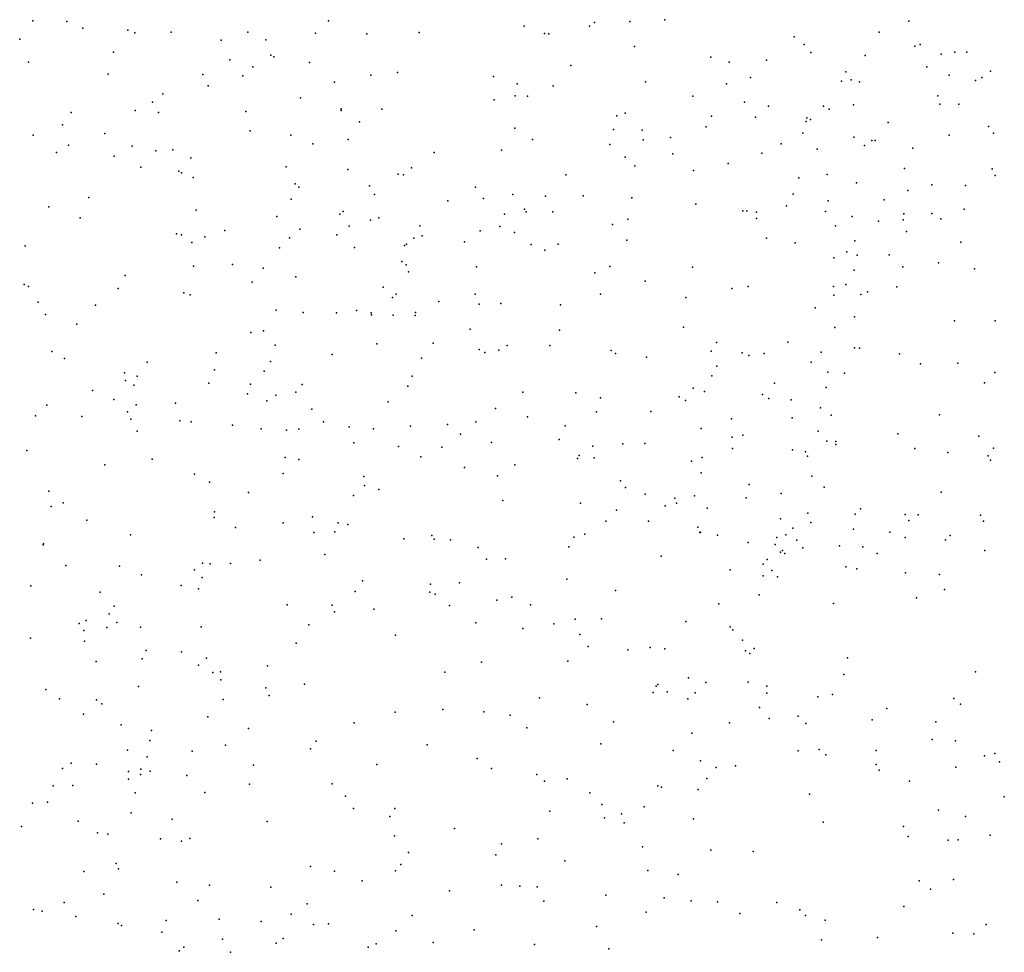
# Model space of a CAD drawing. Header units: metres. Extents: x -25 to 25, y -27.7 to 27.8.
# Tile 119 of 209: x 0.208 to 0.914, y -4.01 to -3.341. Entities that reach past the tile are written whole.
import ezdxf

# ---------------------------------------------------------------- set-up
doc = ezdxf.new("R2010")
doc.units = ezdxf.units.M

msp = doc.modelspace()

# ---------------------------------------------------------------- linework, layer by layer
for p in [(0.2173, -3.3417, -27.7244), (0.6709, -3.3409, -0.7151), (0.2418, -3.3421, 11.2771), (0.2531, -3.347, 11.5145), (0.2854, -3.3485, 11.6459), (0.4296, -3.3418, 10.7815), (0.5699, -3.3456, -5.8222), (0.6167, -3.3455, 4.6093), (0.6204, -3.343, 8.0156), (0.6456, -3.3422, -5.8593), (0.8458, -3.342, -6.0605), (0.2079, -3.3548, 16.4911), (0.2906, -3.3503, -9.116), (0.3166, -3.3498, 10.9834), (0.3525, -3.3557, 25.7557), (0.3716, -3.3498, 7.6954), (0.3845, -3.3554, 2.471), (0.4201, -3.3505, 12.0228), (0.4569, -3.351, -5.796), (0.4946, -3.3502, 19.4315), (0.5844, -3.3508, -24.0636), (0.5876, -3.351, -4.0181), (0.7635, -3.3533, -3.8254), (0.8245, -3.3498, 3.425), (0.6491, -3.3602, 8.1805), (0.7709, -3.3587, 22.7754), (0.8503, -3.3599, -2.3715), (0.8541, -3.3586, 3.6119), (0.2753, -3.3641, -4.3034), (0.3588, -3.3697, 19.8583), (0.3882, -3.3664, -5.8079), (0.3903, -3.3675, 4.8269), (0.7038, -3.3678, 4.5056), (0.7437, -3.3699, 21.8055), (0.7756, -3.3645, 2.2321), (0.8146, -3.3665, 3.2707), (0.869, -3.3656, 3.7186), (0.8789, -3.3641, 3.8065), (0.8876, -3.3642, -2.443), (0.2143, -3.3714, 7.6743), (0.3753, -3.3747, 2.3639), (0.4159, -3.3716, -4.212), (0.6034, -3.3738, 2.2127), (0.7169, -3.3714, 2.7931), (0.8588, -3.3748, -6.1633), (0.2714, -3.3799, 11.4374), (0.3392, -3.3803, 8.313), (0.368, -3.3812, 12.1684), (0.4598, -3.3807, -9.0426), (0.4791, -3.3787, 4.7492), (0.5479, -3.3816, -2.0692), (0.7323, -3.3824, -6.0152), (0.8006, -3.3784, 3.1213), (0.8044, -3.3841, 16.7399), (0.8749, -3.3808, -3.7126), (0.8982, -3.3824, 11.6824), (0.9044, -3.3778, 16.7735), (0.3432, -3.3884, 11.7139), (0.4337, -3.3857, 19.0665), (0.5648, -3.387, 4.6603), (0.5908, -3.3883, -16.0763), (0.657, -3.3856, 16.6682), (0.7151, -3.3869, 25.5274), (0.7975, -3.385, -6.0985), (0.8104, -3.3856, 4.2607), (0.8938, -3.3845, 22.2554), (0.3106, -3.394, -1.9553), (0.4095, -3.3969, 10.8793), (0.5635, -3.3956, -8.9962), (0.5723, -3.3959, 2.6185), (0.6909, -3.3958, -2.2161), (0.8667, -3.3956, 22.4461), (0.3033, -3.4001, 11.5624), (0.4385, -3.4048, 9.8517), (0.4678, -3.4051, 22.6724), (0.5484, -3.3985, -4.0907), (0.7279, -3.4, 4.4448), (0.7451, -3.403, 2.8889), (0.7846, -3.4029, 22.3626), (0.7888, -3.405, 22.2412), (0.8063, -3.4021, 25.4255), (0.8682, -3.4015, 3.9187), (0.8818, -3.4016, -8.7678), (0.2449, -3.4075, -1.9343), (0.2907, -3.406, -5.8853), (0.3076, -3.4075, 12.2488), (0.3701, -3.4069, -5.8745), (0.4385, -3.406, 16.5923), (0.6363, -3.4099, -8.9595), (0.6423, -3.4081, 21.3611), (0.7043, -3.4102, 22.664), (0.7358, -3.4109, -8.8892), (0.7728, -3.4113, 22.5782), (0.2385, -3.4163, 22.63), (0.4517, -3.4142, -5.8988), (0.5633, -3.4188, 10.6964), (0.7005, -3.4177, 22.388), (0.7722, -3.4139, 22.1265), (0.7753, -3.4125, 22.4929), (0.831, -3.4148, -3.7795), (0.9031, -3.4175, 22.0353), (0.2176, -3.4237, -4.3715), (0.2689, -3.4225, 23.0255), (0.3733, -3.4206, -4.2653), (0.4025, -3.4237, -2.0253), (0.6339, -3.4196, 25.6012), (0.6545, -3.4202, 2.0745), (0.6749, -3.4254, 22.2636), (0.7698, -3.4224, 4.348), (0.8064, -3.4253, -23.9282), (0.8749, -3.4238, -6.2759), (0.9067, -3.4223, -2.5204), (0.243, -3.431, 12.5994), (0.2887, -3.4316, 12.369), (0.4182, -3.43, 11.8021), (0.4436, -3.4268, 2.5132), (0.5759, -3.427, -2.1374), (0.6313, -3.4305, 10.9537), (0.6552, -3.4272, 11.1271), (0.7542, -3.4301, 10.5532), (0.8142, -3.4311, 3.3584), (0.8193, -3.4275, 22.0562), (0.8218, -3.4276, 3.5204), (0.8487, -3.433, -2.4261), (0.2342, -3.4363, -5.9375), (0.2756, -3.4388, 2.4344), (0.3055, -3.4349, -9.0777), (0.3179, -3.4343, 11.2622), (0.3306, -3.4401, 11.1631), (0.5054, -3.4361, 8.1753), (0.5536, -3.4346, 22.6718), (0.6424, -3.4396, 11.3779), (0.6766, -3.4371, 22.1009), (0.7405, -3.4367, -2.3225), (0.7801, -3.4338, -3.8512), (0.2949, -3.4468, 12.1771), (0.3991, -3.4465, 10.9627), (0.4891, -3.4471, 7.9932), (0.6494, -3.4457, 22.4956), (0.7162, -3.4442, 11.6758), (0.8429, -3.4477, 3.9813), (0.3222, -3.4496, 11.387), (0.3239, -3.4507, 20.57), (0.3324, -3.4541, 4.8378), (0.4433, -3.4484, 4.7551), (0.4795, -3.4518, 0.7199), (0.4833, -3.4523, -5.9674), (0.5997, -3.4523, -6.0076), (0.6913, -3.4491, 10.6219), (0.7669, -3.4544, 11.8234), (0.7872, -3.4519, 3.073), (0.9058, -3.448, -8.7193), (0.9078, -3.4527, -0.5657), (0.4056, -3.4588, -5.9505), (0.4082, -3.4612, 25.7378), (0.4588, -3.4601, 12.0678), (0.5349, -3.4612, -4.1287), (0.8084, -3.4581, 16.8073), (0.8623, -3.4595, 22.1042), (0.8866, -3.4598, 16.8394), (0.2575, -3.4684, 20.0699), (0.4624, -3.4663, 0.5294), (0.5617, -3.4663, 2.6199), (0.5852, -3.4676, 1.1123), (0.6121, -3.4673, 22.2233), (0.6472, -3.4687, -6.0911), (0.7629, -3.4662, -8.8493), (0.8452, -3.4635, 3.8562), (0.2287, -3.4753, -0.4243), (0.4027, -3.4696, 7.8559), (0.515, -3.4708, 0.8848), (0.5408, -3.4693, -8.9799), (0.693, -3.4733, 4.4672), (0.7582, -3.4744, 2.9573), (0.7881, -3.471, 4.2733), (0.8281, -3.4702, 4.0688), (0.2512, -3.483, -6.0027), (0.3346, -3.4776, 2.0507), (0.3924, -3.4821, -2.0869), (0.4375, -3.4805, 0.3775), (0.4401, -3.4785, -0.4976), (0.5557, -3.4805, 10.2093), (0.5701, -3.4768, 22.5561), (0.5712, -3.4788, 22.3332), (0.5905, -3.4788, 10.6597), (0.7269, -3.4781, 2.871), (0.7296, -3.4781, 25.5289), (0.7366, -3.479, 4.3891), (0.786, -3.4785, -2.4019), (0.8052, -3.4821, 3.3059), (0.8423, -3.4803, 25.4004), (0.8624, -3.4799, -6.3593), (0.8856, -3.4768, 1.7352), (0.4444, -3.489, -9.0038), (0.4597, -3.4847, 22.9099), (0.4657, -3.4831, -2.132), (0.495, -3.4888, 2.5615), (0.5524, -3.4892, 4.6295), (0.6333, -3.4878, -28.8361), (0.6442, -3.4841, 22.0255), (0.7365, -3.4836, -6.2302), (0.7932, -3.4889, 3.167), (0.8241, -3.4856, 3.6958), (0.8418, -3.4846, 21.8789), (0.8688, -3.4837, -3.7685), (0.3203, -3.4946, 9.9592), (0.3241, -3.4954, 18.8877), (0.3408, -3.4968, 22.64), (0.3552, -3.4922, 12.2142), (0.409, -3.4913, 20.7352), (0.4354, -3.4953, -6.0209), (0.4967, -3.4959, 10.8796), (0.5384, -3.4924, 21.0589), (0.563, -3.4937, -6.0902), (0.8441, -3.4928, 11.9803), (0.2118, -3.5032, 20.2377), (0.3314, -3.5009, -4.3273), (0.4016, -3.4975, -28.6101), (0.484, -3.503, 20.8776), (0.4855, -3.5019, 4.6931), (0.4908, -3.4976, 11.7829), (0.5271, -3.5003, 11.8642), (0.5749, -3.5023, 11.636), (0.5942, -3.502, 10.8126), (0.6436, -3.4992, -0.4855), (0.7437, -3.4977, 22.6627), (0.7644, -3.501, -3.8976), (0.8071, -3.4997, 3.4379), (0.8832, -3.5005, -2.5255), (0.3944, -3.5047, 2.4854), (0.4481, -3.5045, 11.6833), (0.5847, -3.5064, -4.0963), (0.8015, -3.5074, -6.3328), (0.8089, -3.5098, 3.5368), (0.8317, -3.5096, -3.8236), (0.3327, -3.5179, -2.1022), (0.3607, -3.5166, 8.063), (0.4822, -3.5145, 16.7055), (0.4853, -3.5168, 22.5125), (0.5356, -3.5183, -2.2168), (0.6314, -3.5181, 22.7961), (0.7921, -3.5117, 25.4623), (0.8415, -3.5182, 10.5696), (0.8672, -3.5153, -6.4341), (0.2836, -3.5246, -0.248), (0.3827, -3.5192, -6.0643), (0.4868, -3.5218, -6.1234), (0.6206, -3.5225, 2.6973), (0.6906, -3.5185, 1.8596), (0.8067, -3.5207, -8.7895), (0.8931, -3.5196, -28.949), (0.2111, -3.531, 22.613), (0.2142, -3.5324, 25.8197), (0.3747, -3.5293, -9.0104), (0.406, -3.5255, 22.5838), (0.6566, -3.5286, 4.4936), (0.7307, -3.5323, -6.3131), (0.7919, -3.5324, 4.1875), (0.8007, -3.531, 3.37), (0.2786, -3.5337, 18.5587), (0.3256, -3.5369, -6.1149), (0.3303, -3.5384, -16.2078), (0.4688, -3.5329, 22.3671), (0.478, -3.5379, 10.984), (0.5348, -3.5379, -8.9578), (0.6246, -3.5378, 16.785), (0.7188, -3.5338, 21.8527), (0.792, -3.5386, -0.418), (0.8115, -3.538, -2.4662), (0.8162, -3.5361, 3.7646), (0.8374, -3.5326, 22.5446), (0.2212, -3.5437, -4.4168), (0.2624, -3.5457, -9.0397), (0.4754, -3.5402, 10.0831), (0.5087, -3.5431, 11.0335), (0.5377, -3.5451, -4.1604), (0.5532, -3.5445, 10.42), (0.596, -3.5455, 10.8139), (0.686, -3.5403, 2.7871), (0.2264, -3.5525, 12.9664), (0.3919, -3.5494, 12.6425), (0.4112, -3.551, 1.8727), (0.4352, -3.5513, 12.4912), (0.4496, -3.5497, 12.1354), (0.4602, -3.5512, -4.2419), (0.4604, -3.5528, 0.1281), (0.4759, -3.553, -0.2678), (0.4916, -3.5531, 12.1099), (0.4919, -3.5511, -25.4156), (0.7787, -3.5478, 3.0936), (0.249, -3.5595, -2.1302), (0.8068, -3.5541, -6.4232), (0.8786, -3.5569, -6.5009), (0.9079, -3.557, -2.5955), (0.3737, -3.5654, -6.1889), (0.3828, -3.5643, -24.2979), (0.5312, -3.563, 12.0693), (0.5952, -3.5636, 11.9184), (0.6841, -3.5616, -4.0137), (0.7928, -3.5617, 3.2498), (0.3911, -3.5744, -2.1926), (0.4641, -3.5736, 11.461), (0.5046, -3.5731, 2.5803), (0.5577, -3.5747, -0.0669), (0.5884, -3.5748, 4.5555), (0.7079, -3.5725, -0.2609), (0.7591, -3.5724, 4.2979), (0.2309, -3.5791, 2.4157), (0.3488, -3.5799, 2.4726), (0.4322, -3.5811, -6.239), (0.5377, -3.5775, 25.6746), (0.5416, -3.5797, 10.9481), (0.5516, -3.5781, -6.2758), (0.6323, -3.5784, -4.0828), (0.6353, -3.5804, -8.8993), (0.704, -3.5787, 4.3871), (0.7263, -3.5799, -2.4304), (0.7312, -3.5819, -6.4084), (0.7422, -3.5805, 2.9466), (0.7831, -3.5795, 1.6518), (0.8069, -3.5765, 4.0019), (0.8106, -3.5767, 3.9034), (0.8392, -3.5807, -2.5225), (0.24, -3.5841, 23.1084), (0.2993, -3.5867, -28.4064), (0.3879, -3.5862, 22.4947), (0.4963, -3.5838, 11.5526), (0.6577, -3.5831, -2.3789), (0.7757, -3.5868, 21.7455), (0.8542, -3.5879, 21.9328), (0.8811, -3.5875, 21.7428), (0.2831, -3.5943, 16.7087), (0.3476, -3.5923, -6.2495), (0.3834, -3.5932, 11.3818), (0.7082, -3.5895, 10.7693), (0.7877, -3.5939, 10.7018), (0.7998, -3.5946, 3.6648), (0.9075, -3.5941, 22.3133), (0.2839, -3.5999, 4.8131), (0.2898, -3.6031, 22.5844), (0.2921, -3.5968, 11.5394), (0.3435, -3.6018, 19.7527), (0.3736, -3.6025, -4.3416), (0.4107, -3.6026, 16.7618), (0.4895, -3.5967, -2.2733), (0.7045, -3.5964, 21.4935), (0.7495, -3.6018, 1.3677), (0.9002, -3.6016, -0.3172), (0.2602, -3.6069, 13.1097), (0.3713, -3.6093, -25.7868), (0.406, -3.6081, 2.5098), (0.4863, -3.6039, 4.6425), (0.569, -3.6081, 21.873), (0.607, -3.6086, -6.3438), (0.6912, -3.6053, 1.1886), (0.6992, -3.6077, 12.1244), (0.7409, -3.6099, -25.0256), (0.7866, -3.6049, -6.4802), (0.2754, -3.6135, 20.5059), (0.3196, -3.6161, 10.0655), (0.3852, -3.6145, 22.3514), (0.3918, -3.6103, 12.1889), (0.4724, -3.6152, 22.0071), (0.6247, -3.6122, 1.0118), (0.681, -3.6115, 11.8889), (0.6856, -3.6142, -8.8404), (0.7455, -3.6128, 25.534), (0.7614, -3.6136, 4.2038), (0.2273, -3.6176, 11.3875), (0.2853, -3.6224, -4.404), (0.2914, -3.6174, 18.7258), (0.4176, -3.6203, 19.4628), (0.5493, -3.62, 11.0784), (0.6217, -3.6224, 10.9091), (0.6608, -3.6222, 25.6015), (0.7825, -3.6195, -8.7596), (0.2193, -3.6253, 4.837), (0.2525, -3.6256, 12.2915), (0.2877, -3.6276, 2.4459), (0.3229, -3.6289, 18.2343), (0.331, -3.6296, 19.0024), (0.426, -3.6296, -2.2507), (0.5148, -3.6313, -8.9262), (0.5351, -3.6295, 16.839), (0.5722, -3.6258, -2.3412), (0.7186, -3.6274, 16.9222), (0.7622, -3.6266, 3.1067), (0.7901, -3.6246, -3.9203), (0.8678, -3.6245, -8.6697), (0.2922, -3.6361, 25.7588), (0.3606, -3.6318, -2.2238), (0.3812, -3.6346, -6.299), (0.3994, -3.6356, 22.1672), (0.4081, -3.6348, -8.9623), (0.4444, -3.633, 12.7904), (0.4617, -3.6346, 25.7115), (0.4883, -3.6326, 1.7392), (0.5241, -3.6383, 10.5792), (0.5994, -3.6323, 4.5009), (0.6969, -3.6343, 21.7485), (0.7809, -3.6363, 3.4306), (0.8379, -3.6382, -3.8686), (0.4476, -3.6446, -6.3292), (0.5464, -3.6444, 11.2269), (0.5949, -3.6422, -4.1449), (0.6407, -3.6452, 21.3291), (0.6564, -3.6451, 11.691), (0.7192, -3.6405, -6.4712), (0.7268, -3.639, 10.8385), (0.787, -3.6433, 3.8276), (0.7936, -3.6436, 10.7838), (0.8961, -3.6398, 16.9829), (0.2131, -3.6501, -0.2185), (0.4796, -3.6473, 2.5885), (0.5108, -3.6477, -4.2318), (0.6191, -3.647, 0.5419), (0.7194, -3.6486, 11.7681), (0.7624, -3.6497, 4.1015), (0.7718, -3.6511, 3.2418), (0.7935, -3.6458, 16.9643), (0.8501, -3.6486, -6.5798), (0.8739, -3.6514, 10.7582), (0.9067, -3.6485, 21.6838), (0.3029, -3.6562, 11.2351), (0.3983, -3.655, 19.2799), (0.4081, -3.6565, 13.0489), (0.4957, -3.6546, 4.5949), (0.6082, -3.6557, 0.841), (0.6093, -3.6537, -8.8692), (0.6202, -3.6553, 11.6119), (0.6899, -3.6577, 2.8761), (0.6975, -3.6551, -2.4311), (0.7731, -3.6541, 3.3227), (0.9027, -3.6538, -2.6124), (0.9044, -3.6569, -8.5999), (0.2691, -3.6603, -6.3319), (0.3969, -3.6665, 22.0886), (0.527, -3.6622, -28.6707), (0.5631, -3.6604, 11.3559), (0.697, -3.6662, 10.9452), (0.3334, -3.667, 22.4749), (0.3441, -3.6727, 2.4856), (0.4549, -3.6688, 20.8739), (0.5508, -3.6682, 12.0977), (0.6389, -3.6718, -6.4461), (0.7762, -3.6686, 3.5557), (0.2287, -3.6793, -0.1228), (0.372, -3.6803, -6.3539), (0.4553, -3.6752, -4.2963), (0.4656, -3.678, 10.7628), (0.6425, -3.6766, -25.2297), (0.7314, -3.6745, 3.0015), (0.7852, -3.6764, -2.5005), (0.869, -3.68, 10.8417), (0.2391, -3.6876, 13.4624), (0.4475, -3.6824, 21.9424), (0.5545, -3.686, 25.6515), (0.6103, -3.6878, 21.7737), (0.6567, -3.6814, 16.9452), (0.6781, -3.6843, -8.7965), (0.6791, -3.6879, 12.025), (0.692, -3.6827, 11.0578), (0.7292, -3.6841, 4.1652), (0.7542, -3.681, 11.9388), (0.2306, -3.6902, -0.0236), (0.3477, -3.694, 22.2794), (0.6361, -3.6929, 11.4132), (0.671, -3.6897, -4.0774), (0.7013, -3.6915, 22.7607), (0.8113, -3.692, 25.4445), (0.256, -3.7, 22.5587), (0.3475, -3.6982, 19.6029), (0.3969, -3.702, 10.1776), (0.4179, -3.6977, 2.5571), (0.4364, -3.7019, -6.3932), (0.6284, -3.7009, -2.388), (0.6592, -3.7009, 11.2874), (0.7539, -3.6991, 3.9757), (0.7735, -3.695, -8.7053), (0.7755, -3.7017, 10.9927), (0.8074, -3.6958, 11.7041), (0.8433, -3.6959, 11.7899), (0.846, -3.7004, -2.5511), (0.8527, -3.6963, -6.6365), (0.8973, -3.6966, -3.8194), (0.8994, -3.7008, 22.1121), (0.3628, -3.7054, -4.3796), (0.419, -3.709, 16.8711), (0.434, -3.7085, 22.964), (0.4433, -3.7031, -8.9163), (0.6944, -3.705, 1.5391), (0.6959, -3.7089, 2.9408), (0.6965, -3.7088, -6.5291), (0.7627, -3.7059, 3.7278), (0.8063, -3.7065, 11.8765), (0.8323, -3.7088, -3.894), (0.2875, -3.7106, 16.8232), (0.4835, -3.7134, 10.3255), (0.5037, -3.711, -2.3432), (0.5054, -3.7137, 21.0312), (0.517, -3.7142, 4.5285), (0.6056, -3.7122, -4.1549), (0.6134, -3.71, 12.6007), (0.7087, -3.7108, 11.1838), (0.7511, -3.7124, 3.2063), (0.7577, -3.7107, -6.576), (0.7656, -3.7144, 0.0626), (0.8432, -3.7126, -0.1067), (0.8722, -3.7142, 11.6271), (0.8755, -3.711, 22.4644), (0.2247, -3.7178, 19.9156), (0.2251, -3.717, -0.3182), (0.5368, -3.7198, -6.4504), (0.6019, -3.7193, 4.3958), (0.7307, -3.7162, -4.0175), (0.7499, -3.7176, 17.0109), (0.7537, -3.723, 11.3626), (0.7553, -3.7219, 3.3507), (0.7698, -3.7199, 21.665), (0.7961, -3.7186, 22.6368), (0.813, -3.7192, -8.647), (0.9004, -3.7219, 10.9769), (0.3805, -3.7287, 22.0251), (0.4269, -3.7247, -2.3021), (0.5429, -3.728, -8.8536), (0.5565, -3.7278, -4.2116), (0.6682, -3.7258, 21.6937), (0.7443, -3.7283, -24.2197), (0.7569, -3.7239, 3.436), (0.8232, -3.7239, 11.4951), (0.2411, -3.7326, -4.4551), (0.2795, -3.7331, 11.0245), (0.3333, -3.7358, 19.1418), (0.3391, -3.731, 18.5943), (0.3446, -3.7313, -2.2721), (0.3592, -3.7311, -8.9338), (0.7178, -3.7356, 3.0611), (0.7414, -3.7316, 21.631), (0.7476, -3.7362, 12.0088), (0.8008, -3.7336, 11.1667), (0.8087, -3.7349, 11.2703), (0.2952, -3.7394, 22.4501), (0.3388, -3.7411, 2.5094), (0.4539, -3.7436, 4.5715), (0.6005, -3.7425, 2.7857), (0.7413, -3.7399, 3.8414), (0.7516, -3.7408, 3.5673), (0.8434, -3.7378, 11.3765), (0.8679, -3.739, 25.3898), (0.216, -3.7472, 0.1277), (0.3237, -3.747, 22.2111), (0.3363, -3.7494, 22.1118), (0.4486, -3.7513, -6.4526), (0.5027, -3.746, 21.8147), (0.5234, -3.745, 16.9443), (0.6355, -3.7506, 4.3053), (0.8715, -3.7498, -6.7282), (0.2657, -3.7517, -0.0224), (0.5022, -3.7517, -4.2748), (0.5061, -3.7532, 25.6676), (0.5503, -3.7574, 2.7354), (0.5611, -3.7554, 12.1103), (0.7384, -3.7536, 25.506), (0.8515, -3.7557, 21.6204), (0.2756, -3.7617, 12.2862), (0.3999, -3.7609, 4.6129), (0.4321, -3.761, 18.1016), (0.4621, -3.764, -8.8749), (0.5162, -3.7612, 13.3485), (0.5745, -3.7608, 21.7433), (0.7095, -3.7602, -8.7096), (0.7919, -3.7599, -6.6567), (0.2555, -3.772, -6.4502), (0.272, -3.7672, 25.7398), (0.4339, -3.7658, 18.2576), (0.6065, -3.7712, 25.6034), (0.6253, -3.7708, 12.8741), (0.2505, -3.7742, 2.4508), (0.2539, -3.7793, -8.9509), (0.2704, -3.7772, -0.2814), (0.2775, -3.7736, 19.7493), (0.2946, -3.7769, 4.6683), (0.3382, -3.7767, -6.4573), (0.4154, -3.7752, 21.8808), (0.5351, -3.7737, -2.3732), (0.5689, -3.7779, -6.5242), (0.5911, -3.7744, -8.7944), (0.6858, -3.7729, 4.1234), (0.7177, -3.7767, 3.1254), (0.7195, -3.7787, 3.8997), (0.2157, -3.7847, 22.5442), (0.2544, -3.7868, 16.8706), (0.4776, -3.7826, 2.6641), (0.6098, -3.7821, 17.0162), (0.7265, -3.7861, 3.7503), (0.2987, -3.7935, -0.2088), (0.4062, -3.7884, -4.3754), (0.6157, -3.7908, 2.8569), (0.6443, -3.7931, -6.5821), (0.6603, -3.7914, 0.7585), (0.6707, -3.7925, -4.1088), (0.7287, -3.7938, 3.6707), (0.7349, -3.7922, 3.3079), (0.2958, -3.7996, -0.0791), (0.324, -3.7946, 19.4027), (0.3419, -3.7992, -28.3939), (0.7317, -3.7958, 3.2235), (0.8018, -3.7989, -6.7201), (0.2628, -3.8015, 0.0824), (0.3363, -3.8041, 22.0161), (0.3858, -3.8045, -8.8875), (0.5393, -3.8019, 4.3996), (0.6013, -3.8012, -4.1866), (0.3466, -3.8095, 12.2506), (0.3519, -3.8089, 17.6819), (0.3522, -3.8147, 13.6514), (0.5129, -3.8091, 17.0023), (0.6877, -3.8132, 1.0392), (0.7992, -3.8108, 25.4449), (0.8938, -3.8088, -2.6125), (0.2266, -3.8215, 22.4681), (0.2932, -3.8194, -4.4438), (0.3846, -3.8203, -2.3298), (0.4122, -3.8178, -25.758), (0.6645, -3.8193, -16.1457), (0.6659, -3.818, 2.9803), (0.7002, -3.8165, -6.6511), (0.7305, -3.8164, 3.4347), (0.744, -3.8191, 12.5567), (0.2364, -3.8283, 4.6573), (0.263, -3.8291, -2.3042), (0.3539, -3.8288, 4.5819), (0.3869, -3.8258, 2.5787), (0.5808, -3.8275, 2.8016), (0.6624, -3.8237, 4.0795), (0.6724, -3.8233, 13.4018), (0.6874, -3.8283, 3.0556), (0.6925, -3.8241, 0.5323), (0.7441, -3.8242, 13.2278), (0.7806, -3.8268, 17.1051), (0.7911, -3.8251, 11.99), (0.8781, -3.828, 17.1226), (0.2668, -3.8319, -6.5044), (0.5115, -3.8359, 12.1529), (0.615, -3.8323, -2.4082), (0.7387, -3.8346, -4.0362), (0.83, -3.8352, -2.5567), (0.883, -3.8321, -3.8638), (0.2537, -3.8393, -0.4233), (0.3428, -3.8412, 16.9515), (0.4774, -3.8379, -4.32), (0.541, -3.8377, 4.3346), (0.5599, -3.84, -4.2374), (0.7457, -3.8423, 12.9754), (0.7664, -3.8408, -8.58), (0.8196, -3.8433, -8.5063), (0.2807, -3.847, 22.1706), (0.3721, -3.8496, -6.5279), (0.4478, -3.8454, -8.8227), (0.5719, -3.8491, 21.2637), (0.634, -3.8447, 25.5674), (0.7172, -3.8454, 3.5111), (0.7721, -3.846, 21.5902), (0.8652, -3.8447, 0.0158), (0.3025, -3.851, -0.0151), (0.6903, -3.8529, 17.1011), (0.8626, -3.8574, 21.5657), (0.3013, -3.8582, 23.1226), (0.3556, -3.8616, 21.9089), (0.4166, -3.8642, 4.4861), (0.4206, -3.8586, -4.3756), (0.5003, -3.8612, -24.4157), (0.6248, -3.8606, 12.0932), (0.8794, -3.8584, -6.8855), (0.2853, -3.8651, 20.6786), (0.2994, -3.8698, 12.2916), (0.3317, -3.8658, 18.8103), (0.5361, -3.8711, 2.7648), (0.6769, -3.8653, 1.3889), (0.7664, -3.8656, -2.5167), (0.7815, -3.8647, 0.2528), (0.7864, -3.8685, 21.7762), (0.8224, -3.8654, -3.9281), (0.9001, -3.8692, 22.2096), (0.9076, -3.8676, -6.9613), (0.2385, -3.8783, 22.3929), (0.2448, -3.8745, 0.1638), (0.2629, -3.8752, 22.3013), (0.3756, -3.8759, 25.6801), (0.4641, -3.8754, 2.6858), (0.5464, -3.8782, 25.6071), (0.6964, -3.8728, -6.7146), (0.7077, -3.8775, 3.4085), (0.7216, -3.8763, 25.4957), (0.8224, -3.8753, 13.4104), (0.8795, -3.8774, 12.4623), (0.911, -3.8736, -2.6532), (0.2859, -3.8805, 2.5067), (0.2945, -3.8825, 25.7016), (0.2948, -3.8787, 19.0053), (0.3015, -3.8802, -8.8764), (0.3278, -3.8832, 10.7056), (0.579, -3.8825, 4.1541), (0.6008, -3.8856, -8.6895), (0.701, -3.8855, 3.3093), (0.8247, -3.8796, -6.842), (0.2318, -3.8907, 10.2589), (0.2461, -3.8905, 19.6042), (0.2859, -3.886, 4.5576), (0.3729, -3.8895, -2.3526), (0.4322, -3.8894, 1.5627), (0.5845, -3.8873, 1.5125), (0.6659, -3.8907, 3.8065), (0.6685, -3.8917, -8.6219), (0.8464, -3.8873, 11.9522), (0.2907, -3.8958, 0.0497), (0.3408, -3.8954, -4.4321), (0.4416, -3.8981, -6.5937), (0.617, -3.8958, -6.6703), (0.6948, -3.8934, 3.5803), (0.7746, -3.8966, -8.488), (0.9144, -3.8987, 11.9001), (0.2171, -3.9031, 2.4471), (0.2278, -3.9025, -2.3275), (0.6256, -3.9042, 3.953), (0.656, -3.9059, -4.1358), (0.288, -3.9101, 22.0786), (0.4474, -3.907, 25.6484), (0.4734, -3.9128, -4.3348), (0.477, -3.9071, 17.835), (0.5883, -3.909, 2.8917), (0.6275, -3.9137, 2.9967), (0.6398, -3.9108, -2.4402), (0.8673, -3.9081, -8.3433), (0.8866, -3.9127, -7.0143), (0.2093, -3.92, 4.5652), (0.2498, -3.916, 16.964), (0.3172, -3.9147, 21.9849), (0.3854, -3.9164, 10.3685), (0.6417, -3.9173, 13.6676), (0.6915, -3.9143, 21.5939), (0.7844, -3.9169, 25.4269), (0.842, -3.9199, -6.9401), (0.2638, -3.9244, 22.2265), (0.2711, -3.9253, -4.4738), (0.4769, -3.9266, 21.1154), (0.52, -3.9213, -8.7177), (0.8453, -3.927, 21.9575), (0.9043, -3.9262, 13.004), (0.309, -3.9288, -6.5993), (0.324, -3.9304, -0.211), (0.3301, -3.9285, 4.4635), (0.5536, -3.9323, 21.6809), (0.5797, -3.9287, -25.6363), (0.6547, -3.9344, 3.7255), (0.8741, -3.9297, -3.8608), (0.8813, -3.9294, -8.2592), (0.4869, -3.9386, 17.0992), (0.5496, -3.9403, -6.6894), (0.7039, -3.937, 21.5848), (0.7341, -3.9379, -4.0495), (0.2771, -3.9464, 12.3368), (0.4165, -3.9487, 4.3374), (0.4815, -3.9472, 4.2129), (0.599, -3.9445, 25.5488), (0.2539, -3.9522, 0.1796), (0.2789, -3.9502, 0.1059), (0.4338, -3.9519, 13.8151), (0.4775, -3.9517, -2.3908), (0.6585, -3.9516, 3.1493), (0.6805, -3.9543, 3.4048), (0.3206, -3.9598, -8.8065), (0.3442, -3.9619, 4.3917), (0.4536, -3.959, -6.6583), (0.5535, -3.9619, 4.0218), (0.5668, -3.9628, -8.638), (0.5793, -3.9633, 12.1377), (0.8533, -3.9589, -2.6096), (0.878, -3.9579, 22.4592), (0.2682, -3.9684, 4.4507), (0.3881, -3.9635, -8.7651), (0.5163, -3.966, 4.1138), (0.6285, -3.9691, -6.7852), (0.8614, -3.9649, -7.0736), (0.2398, -3.9744, 2.4737), (0.3357, -3.973, 21.8998), (0.4142, -3.9754, 18.7398), (0.584, -3.9735, 2.9375), (0.6704, -3.9712, 3.3243), (0.6896, -3.9733, -8.4862), (0.7085, -3.9739, -6.8658), (0.7512, -3.9744, -2.533), (0.8424, -3.9774, -8.2251), (0.2178, -3.9795, -28.0688), (0.2241, -3.9807, 12.3928), (0.2483, -3.9845, -6.6448), (0.4028, -3.9828, -4.4137), (0.4895, -3.9837, -4.3315), (0.6575, -3.9813, 17.1794), (0.7247, -3.9823, 22.7856), (0.7677, -3.9798, 17.2034), (0.7717, -3.9837, 21.5614), (0.2785, -3.9895, 25.6782), (0.2809, -3.991, 17.0415), (0.3129, -3.9873, -0.2899), (0.3511, -3.9863, -6.6568), (0.3811, -3.9882, 25.6381), (0.4186, -3.9902, 2.6701), (0.4295, -3.9897, 21.7806), (0.6219, -3.9916, -2.4439), (0.7858, -3.9872, -8.3259), (0.9015, -3.9903, -8.075), (0.3098, -3.9958, -4.4663), (0.4779, -3.9948, 18.5981), (0.5339, -3.9941, -6.7552), (0.8775, -3.9964, -7.1779), (0.8925, -3.9969, 12.6735), (0.3534, -4.0007, -2.3742), (0.392, -4.0037, 4.2618), (0.3969, -4.0003, -24.6956), (0.4638, -4.0041, -8.6783), (0.5047, -4.0031, 2.7817), (0.5773, -4.0045, -4.2411), (0.7833, -4.0012, 12.0243), (0.8234, -3.9995, -3.9121), (0.3224, -4.0092, 10.5003), (0.3256, -4.0066, -0.001), (0.3591, -4.0102, 17.4944), (0.4579, -4.0065, 12.2307), (0.6307, -4.0077, 3.6153)]:
    msp.add_point(p)

doc.saveas('drawing.dxf')
